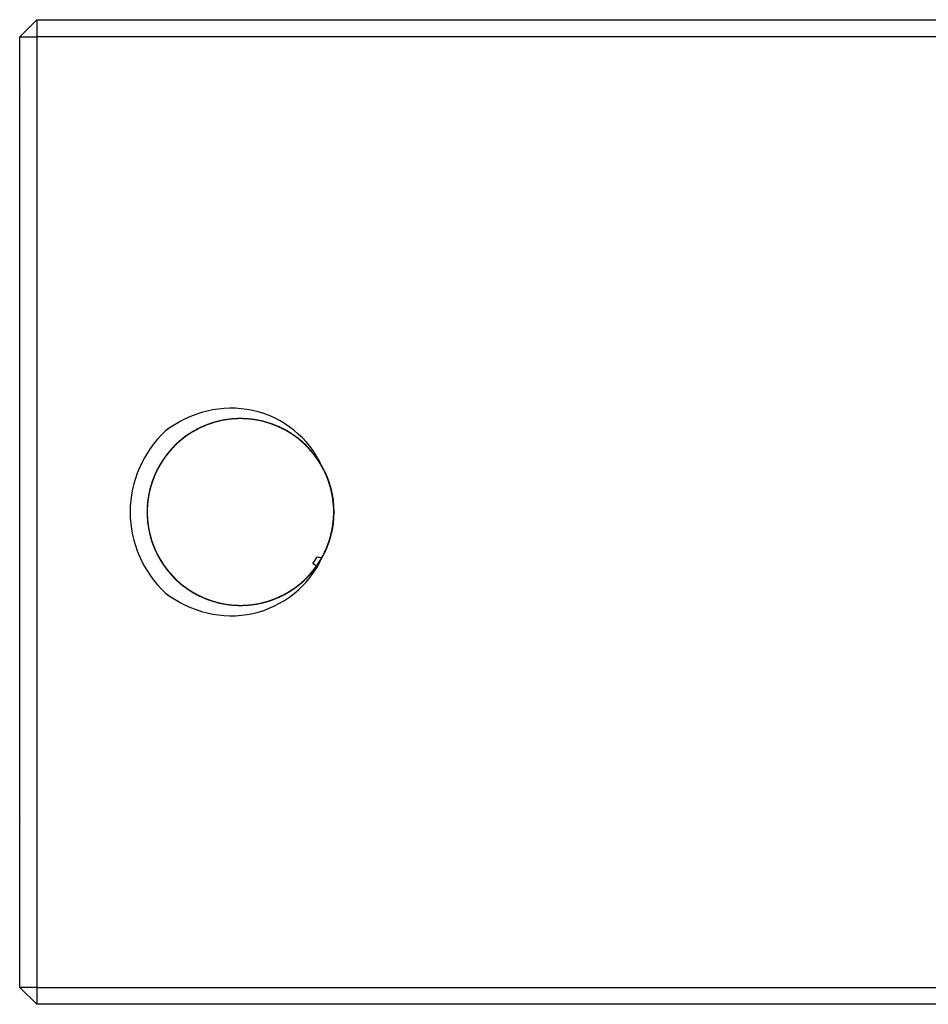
# Model space of a CAD drawing. Header units: inches. Extents: x 366 to 847, y 201 to 600.
# Tile 4 of 15: x 482 to 536, y 201 to 259. Entities that reach past the tile are written whole.
import ezdxf

# ---------------------------------------------------------------- set-up
doc = ezdxf.new("R2010")
doc.units = ezdxf.units.IN
doc.header["$MEASUREMENT"] = 0
doc.layers.add('1', color=7, linetype='Continuous', true_color=0xffffff)

msp = doc.modelspace()

# ---------------------------------------------------------------- linework, layer by layer
at = {"layer": '1', "color": 27}
for p, q in [((482.042, 258.123), (483.042, 259.123)), ((483.042, 259.123), (483.042, 258.123)), ((483.042, 259.123), (588.042, 259.123)), ((482.042, 258.123), (483.042, 258.123)), ((482.042, 202.123), (482.042, 258.123)), ((588.042, 258.123), (483.042, 258.123)), ((483.042, 258.123), (483.042, 202.123)), ((499.525, 226.937), (499.315, 227.086)), ((483.042, 202.123), (482.042, 202.123)), ((483.042, 201.123), (482.042, 202.123)), ((483.042, 202.123), (588.042, 202.123)), ((483.042, 202.123), (483.042, 201.123)), ((588.042, 201.123), (483.042, 201.123))]:
    msp.add_line(p, q, dxfattribs=at)
msp.add_arc((495.042, 230.123), 6.5, 132.74889, 227.25111, dxfattribs=at)
at = {"layer": '1', "color": 27, "extrusion": (0, 0, -1)}
msp.add_arc((-495.042, 230.123), 5.5, 150.71911, 209.19908, dxfattribs=at)
at = {"layer": '1', "color": 27}
for points, degree in [([(482.042, 254.923), (482.031, 254.904)], 1), ([(499.315, 227.086), (499.404, 227.213), (499.488, 227.344), (499.566, 227.478)], 3), ([(499.566, 227.478), (499.657, 227.462), (499.748, 227.447), (499.839, 227.433)], 3), ([(482.042, 211.923), (482.031, 211.904)], 1)]:
    msp.add_open_spline(points, degree=degree, dxfattribs=at)
for points, knots in [([(499.839, 232.813), (499.121, 234.474), (497.521, 235.719), (493.991, 236.489), (492.069, 236.013), (490.63, 234.897)], [0, 0, 0, 0, 0.5, 0.5, 1, 1, 1, 1]), ([(499.839, 227.433), (500.062, 227.83), (500.231, 228.245), (500.378, 228.787), (500.405, 228.896), (500.45, 229.117), (500.47, 229.23), (500.518, 229.565), (500.536, 229.789), (500.545, 230.237), (500.536, 230.461), (500.49, 230.909), (500.453, 231.134), (500.302, 231.793), (500.149, 232.214), (499.893, 232.717), (499.839, 232.817), (499.724, 233.012), (499.664, 233.107), (499.475, 233.387), (499.339, 233.564), (499.044, 233.903), (498.887, 234.063), (498.549, 234.367), (498.372, 234.507), (498.004, 234.763), (497.813, 234.88), (497.516, 235.037), (497.415, 235.087), (497.209, 235.18), (497.104, 235.224), (496.575, 235.425), (496.14, 235.532), (495.469, 235.611), (495.241, 235.624), (494.791, 235.622), (494.343, 235.593), (493.902, 235.509), (493.574, 235.425), (493.465, 235.394), (493.249, 235.324), (493.143, 235.286), (492.62, 235.082), (492.225, 234.869), (491.67, 234.475), (491.495, 234.333), (491.164, 234.03), (491.008, 233.869), (490.79, 233.613), (490.719, 233.526), (490.583, 233.345), (490.517, 233.252), (490.33, 232.969), (490.218, 232.775), (490.018, 232.374), (489.931, 232.167), (489.781, 231.743), (489.718, 231.523), (489.573, 230.863), (489.531, 230.417), (489.548, 229.852), (489.554, 229.739), (489.575, 229.513), (489.589, 229.402), (489.64, 229.069), (489.687, 228.85), (489.808, 228.418), (489.882, 228.206), (490.058, 227.787), (490.158, 227.585), (490.381, 227.196), (490.504, 227.008), (490.705, 226.739), (490.776, 226.651), (490.922, 226.478), (490.998, 226.394), (491.39, 225.986), (491.738, 225.704), (492.31, 225.345), (492.51, 225.236), (492.918, 225.045), (493.127, 224.963), (493.553, 224.824), (493.77, 224.768), (494.103, 224.703), (494.215, 224.685), (494.44, 224.655), (494.552, 224.644), (495.112, 224.606), (495.56, 224.629), (496.23, 224.748), (496.449, 224.802), (496.878, 224.934), (497.087, 225.013), (497.394, 225.151), (497.496, 225.2), (497.696, 225.305), (497.795, 225.361), (498.085, 225.536), (498.27, 225.665), (498.622, 225.942), (498.789, 226.091), (499.106, 226.411), (499.256, 226.582), (499.67, 227.117), (499.898, 227.502), (500.125, 228.019), (500.167, 228.125), (500.245, 228.337), (500.281, 228.444), (500.377, 228.768), (500.428, 228.986), (500.503, 229.428), (500.526, 229.651), (500.547, 230.105), (500.543, 230.331), (500.508, 230.778), (500.477, 230.999), (500.409, 231.329), (500.384, 231.439), (500.325, 231.657), (500.292, 231.766), (500.112, 232.302), (499.919, 232.706), (499.555, 233.275), (499.421, 233.459), (499.133, 233.807), (498.979, 233.97), (498.654, 234.278), (498.481, 234.421), (498.209, 234.622), (498.115, 234.686), (497.925, 234.809), (497.828, 234.867), (497.338, 235.142), (496.923, 235.312), (496.376, 235.46), (496.266, 235.487), (496.045, 235.532), (495.934, 235.552), (495.601, 235.6), (495.378, 235.618), (495.041, 235.625), (494.929, 235.623), (494.703, 235.614), (494.59, 235.606), (494.252, 235.571), (494.03, 235.534), (493.594, 235.434), (493.379, 235.371), (493.062, 235.256), (492.957, 235.214), (492.749, 235.124), (492.646, 235.075), (492.144, 234.82), (491.772, 234.569), (491.347, 234.199), (491.263, 234.121), (491.102, 233.962), (491.024, 233.881), (490.799, 233.63), (490.66, 233.454), (490.403, 233.087), (490.286, 232.895), (490.127, 232.594), (490.077, 232.492), (489.984, 232.287), (489.941, 232.183), (489.822, 231.869), (489.755, 231.655), (489.674, 231.328), (489.651, 231.218), (489.611, 230.996), (489.594, 230.883), (489.527, 230.321), (489.529, 229.873), (489.601, 229.315), (489.618, 229.204), (489.661, 228.981), (489.686, 228.871), (489.769, 228.543), (489.907, 228.116), (490.095, 227.709), (490.256, 227.411), (490.313, 227.312), (490.433, 227.12), (490.496, 227.026), (490.822, 226.568), (491.124, 226.237), (491.554, 225.869), (491.643, 225.798), (491.823, 225.662), (491.915, 225.598), (492.196, 225.412), (492.39, 225.3), (492.691, 225.15), (492.793, 225.103), (493.001, 225.015), (493.107, 224.974), (493.427, 224.861), (493.644, 224.8), (494.081, 224.703), (494.303, 224.669), (494.638, 224.637), (494.751, 224.63), (494.978, 224.623), (495.091, 224.623), (495.655, 224.639), (496.098, 224.707), (496.64, 224.86), (496.749, 224.894), (496.963, 224.968), (497.068, 225.009), (497.379, 225.14), (497.58, 225.239), (497.969, 225.461), (498.157, 225.585), (498.429, 225.788), (498.518, 225.859), (498.69, 226.005), (498.773, 226.081), (499.016, 226.314), (499.167, 226.479), (499.38, 226.74), (499.448, 226.829), (499.579, 227.013), (499.642, 227.107), (499.943, 227.587), (500.133, 227.993), (500.307, 228.528), (500.338, 228.636), (500.395, 228.855), (500.42, 228.966), (500.485, 229.298), (500.514, 229.521), (500.544, 229.968), (500.546, 230.192), (500.528, 230.53), (500.519, 230.643), (500.493, 230.868), (500.476, 230.98), (500.377, 231.533), (500.246, 231.961), (500.014, 232.478), (499.964, 232.58), (499.859, 232.78), (499.804, 232.878), (499.629, 233.166), (499.502, 233.35), (499.294, 233.614), (499.222, 233.7), (499.071, 233.869), (498.993, 233.951), (498.752, 234.19), (498.582, 234.339), (498.228, 234.612), (498.043, 234.738), (497.753, 234.91), (497.654, 234.965), (497.452, 235.068), (497.35, 235.117), (496.833, 235.343), (496.404, 235.471), (495.848, 235.565), (495.735, 235.581), (495.51, 235.605), (495.397, 235.613), (495.06, 235.628), (494.836, 235.624), (494.389, 235.589), (494.167, 235.558), (493.834, 235.49), (493.723, 235.464), (493.505, 235.406), (493.398, 235.373), (493.079, 235.266), (492.871, 235.182), (492.568, 235.037), (492.468, 234.985), (492.271, 234.875), (492.173, 234.817), (491.696, 234.512), (491.351, 234.225), (490.965, 233.817), (490.89, 233.732), (490.745, 233.559), (490.675, 233.469), (490.475, 233.196), (490.232, 232.819), (490.037, 232.415), (489.909, 232.102), (489.869, 231.995), (489.796, 231.781), (489.764, 231.673), (489.616, 231.13), (489.552, 230.686), (489.541, 230.12), (489.542, 230.007), (489.552, 229.781), (489.56, 229.669), (489.594, 229.334), (489.631, 229.113), (489.706, 228.785), (489.735, 228.677), (489.798, 228.46), (489.834, 228.353), (489.95, 228.033), (490.04, 227.827), (490.243, 227.427), (490.357, 227.234), (490.545, 226.955), (490.611, 226.863), (490.749, 226.684), (490.821, 226.596), (491.192, 226.17), (491.525, 225.871), (492.08, 225.484), (492.275, 225.365), (492.673, 225.155), (492.877, 225.063), (493.295, 224.903), (493.51, 224.836), (493.84, 224.755), (493.951, 224.732), (494.173, 224.691), (494.285, 224.675), (494.619, 224.635), (494.843, 224.623), (495.291, 224.625), (495.516, 224.639), (496.191, 224.726), (496.625, 224.837), (497.149, 225.042), (497.252, 225.086), (497.458, 225.181), (497.559, 225.232), (497.857, 225.393), (498.238, 225.631), (498.587, 225.912), (498.92, 226.217), (499.079, 226.381), (499.517, 226.894), (499.764, 227.268), (500.016, 227.774), (500.064, 227.877), (500.152, 228.086), (500.192, 228.19), (500.304, 228.508), (500.366, 228.723), (500.462, 229.162), (500.497, 229.385), (500.539, 229.837), (500.546, 230.062), (500.533, 230.509), (500.513, 230.733), (500.462, 231.066), (500.442, 231.176), (500.394, 231.398), (500.366, 231.508), (500.213, 232.051), (500.039, 232.464), (499.704, 233.051), (499.578, 233.242), (499.308, 233.602), (499.163, 233.773), (498.853, 234.096), (498.687, 234.248), (498.424, 234.462), (498.334, 234.531), (498.15, 234.663), (498.056, 234.725), (497.771, 234.904), (497.574, 235.011), (497.168, 235.201), (496.958, 235.284), (496.311, 235.494), (495.87, 235.579), (495.31, 235.618), (495.198, 235.622), (494.971, 235.624), (494.858, 235.622), (494.519, 235.603), (494.296, 235.577), (493.855, 235.499), (493.637, 235.446), (493.207, 235.313), (492.993, 235.233), (492.377, 234.956), (491.994, 234.724), (491.55, 234.374), (491.462, 234.301), (491.294, 234.15), (491.212, 234.073), (490.975, 233.833), (490.828, 233.665), (490.554, 233.31), (490.427, 233.124), (490.195, 232.733), (490.093, 232.533), (489.913, 232.122), (489.836, 231.912), (489.74, 231.589), (489.711, 231.48), (489.66, 231.26), (489.637, 231.148), (489.543, 230.591), (489.524, 230.143), (489.576, 229.47), (489.608, 229.244), (489.698, 228.802), (489.757, 228.586), (489.899, 228.161), (489.983, 227.953), (490.13, 227.647), (490.182, 227.546), (490.292, 227.349), (490.35, 227.252), (490.653, 226.779), (490.938, 226.433), (491.599, 225.81), (491.961, 225.545), (492.451, 225.271), (492.55, 225.219), (492.754, 225.121), (492.858, 225.074), (493.172, 224.946), (493.385, 224.874), (493.817, 224.757), (494.037, 224.711), (494.483, 224.647), (494.71, 224.629), (495.386, 224.616), (495.831, 224.662), (496.382, 224.788), (496.492, 224.817), (496.709, 224.881), (496.816, 224.916), (497.132, 225.031), (497.338, 225.12), (497.737, 225.324), (497.931, 225.438), (498.308, 225.692), (498.486, 225.83), (498.824, 226.124), (498.984, 226.281), (499.209, 226.532), (499.282, 226.618), (499.422, 226.795), (499.49, 226.886), (499.813, 227.35), (500.022, 227.746), (500.263, 228.378), (500.33, 228.596), (500.438, 229.033), (500.517, 229.474), (500.543, 229.923), (500.542, 230.262), (500.537, 230.376), (500.522, 230.601), (500.512, 230.713), (500.44, 231.27), (500.329, 231.705), (499.999, 232.55), (499.785, 232.945), (499.459, 233.402), (499.391, 233.492), (499.249, 233.668), (499.175, 233.754), (498.946, 234.004), (498.784, 234.16), (498.444, 234.451), (498.265, 234.586), (497.889, 234.835), (497.691, 234.949), (497.086, 235.249), (496.664, 235.398), (496.112, 235.52), (496, 235.541), (495.777, 235.575), (495.665, 235.589), (495.329, 235.621), (495.105, 235.628), (494.657, 235.615), (494.433, 235.594), (493.984, 235.526), (493.764, 235.478), (493.333, 235.356), (493.121, 235.282), (492.811, 235.152), (492.708, 235.105), (492.506, 235.005), (492.405, 234.951), (491.914, 234.67), (491.556, 234.401), (491.069, 233.933), (490.915, 233.765), (490.63, 233.416), (490.37, 233.051), (490.155, 232.657), (490.012, 232.35), (489.967, 232.245), (489.884, 232.035), (489.846, 231.929), (489.672, 231.394), (489.586, 230.954), (489.539, 230.275), (489.538, 230.049), (489.562, 229.602), (489.588, 229.379), (489.647, 229.048), (489.67, 228.938), (489.723, 228.718), (489.754, 228.608), (489.854, 228.284), (489.933, 228.074), (490.117, 227.665), (490.221, 227.467), (490.454, 227.082), (490.584, 226.894), (491.003, 226.363), (491.321, 226.048), (491.768, 225.703), (491.86, 225.636), (492.047, 225.509), (492.142, 225.449), (492.432, 225.277), (492.632, 225.175), (493.042, 224.995), (493.254, 224.917), (493.688, 224.788), (493.909, 224.737), (494.351, 224.662), (494.574, 224.639), (494.91, 224.624), (495.022, 224.622), (495.248, 224.626), (495.362, 224.632), (495.926, 224.676), (496.365, 224.766), (497.005, 224.981), (497.216, 225.066), (497.623, 225.261), (497.819, 225.37), (498.196, 225.612), (498.377, 225.744), (498.638, 225.96), (498.723, 226.036), (498.888, 226.19), (498.968, 226.27), (499.353, 226.679), (499.619, 227.04), (499.896, 227.535), (499.948, 227.635), (500.046, 227.838), (500.092, 227.941), (500.219, 228.253), (500.291, 228.465), (500.379, 228.79), (500.405, 228.899), (500.451, 229.12), (500.471, 229.232), (500.519, 229.568), (500.537, 229.792), (500.545, 230.24), (500.536, 230.464), (500.49, 230.912), (500.453, 231.137), (500.301, 231.796), (500.148, 232.217), (499.892, 232.72), (499.837, 232.82), (499.722, 233.015), (499.662, 233.11), (499.473, 233.389), (499.337, 233.567), (499.042, 233.905), (498.884, 234.065), (498.631, 234.292), (498.545, 234.366), (498.368, 234.505), (498.278, 234.572), (498.002, 234.765), (497.81, 234.881), (497.513, 235.039), (497.412, 235.088), (497.206, 235.181), (497.101, 235.225), (496.572, 235.426), (496.137, 235.532), (495.578, 235.598), (495.466, 235.608), (495.239, 235.621), (495.126, 235.624), (494.788, 235.622), (494.34, 235.592), (493.899, 235.508), (493.571, 235.424), (493.462, 235.393), (493.247, 235.323), (493.14, 235.285), (492.617, 235.08), (492.223, 234.868), (491.761, 234.539), (491.67, 234.47), (491.495, 234.328), (491.41, 234.255), (491.162, 234.028), (491.006, 233.867), (490.788, 233.611), (490.717, 233.523), (490.581, 233.343), (490.516, 233.25), (490.329, 232.967), (490.216, 232.772), (490.017, 232.371), (489.93, 232.164), (489.818, 231.846), (489.783, 231.739), (489.721, 231.521), (489.694, 231.41), (489.573, 230.859), (489.531, 230.413), (489.548, 229.85), (489.555, 229.736), (489.575, 229.511), (489.589, 229.399), (489.64, 229.065), (489.688, 228.846), (489.809, 228.415), (489.883, 228.203), (490.015, 227.89), (490.062, 227.786), (490.162, 227.584), (490.215, 227.485), (490.383, 227.193), (490.506, 227.006), (490.707, 226.736), (490.777, 226.648), (490.924, 226.476), (491, 226.392), (491.392, 225.984), (491.74, 225.702), (492.217, 225.403), (492.314, 225.346), (492.513, 225.238), (492.615, 225.187), (492.921, 225.044), (493.339, 224.88), (493.773, 224.767), (494.105, 224.703), (494.218, 224.684), (494.442, 224.655), (494.555, 224.644), (495.116, 224.606), (495.563, 224.629), (496.12, 224.729), (496.232, 224.752), (496.451, 224.806), (496.559, 224.836), (496.881, 224.935), (497.09, 225.014), (497.397, 225.152), (497.498, 225.201), (497.698, 225.306), (497.797, 225.362), (498.088, 225.538), (498.272, 225.666), (498.624, 225.944), (498.791, 226.093), (499.029, 226.333), (499.106, 226.415), (499.255, 226.586), (499.327, 226.673), (499.672, 227.12), (499.9, 227.505), (500.126, 228.022), (500.168, 228.127), (500.246, 228.34), (500.282, 228.447), (500.378, 228.771), (500.428, 228.989), (500.503, 229.431), (500.527, 229.654), (500.542, 229.994), (500.543, 230.108), (500.539, 230.333), (500.534, 230.445), (500.507, 230.781), (500.476, 231.003), (500.409, 231.332), (500.383, 231.442), (500.324, 231.659), (500.292, 231.768), (500.111, 232.305), (499.917, 232.709), (499.614, 233.183), (499.551, 233.276), (499.417, 233.459), (499.347, 233.548), (499.131, 233.809), (498.977, 233.973), (498.651, 234.28), (498.479, 234.423), (498.206, 234.623), (498.113, 234.688), (497.922, 234.81), (497.825, 234.869), (497.335, 235.143), (496.92, 235.313), (496.374, 235.461), (496.263, 235.487), (496.042, 235.533), (495.931, 235.552), (495.598, 235.6), (495.375, 235.618), (495.038, 235.625), (494.926, 235.623), (494.701, 235.614), (494.587, 235.606), (494.249, 235.571), (494.027, 235.534), (493.591, 235.433), (493.376, 235.37), (493.059, 235.255), (492.954, 235.213), (492.747, 235.123), (492.644, 235.074), (492.141, 234.818), (491.77, 234.567), (491.26, 234.123), (491.097, 233.962), (490.797, 233.627), (490.658, 233.452), (490.402, 233.084), (490.285, 232.892), (490.126, 232.592), (490.076, 232.49), (489.983, 232.284), (489.94, 232.18), (489.82, 231.866), (489.754, 231.652), (489.647, 231.216), (489.607, 230.994), (489.527, 230.318), (489.53, 229.87), (489.601, 229.312), (489.619, 229.201), (489.661, 228.979), (489.686, 228.868), (489.77, 228.54), (489.908, 228.113), (490.097, 227.706), (490.311, 227.309), (490.432, 227.115), (490.824, 226.566), (491.126, 226.235), (491.556, 225.868), (491.645, 225.796), (491.826, 225.661), (491.918, 225.596), (492.198, 225.41), (492.392, 225.299), (492.794, 225.099), (493.002, 225.011), (493.43, 224.86), (493.647, 224.799), (494.084, 224.703), (494.306, 224.668), (494.641, 224.637), (494.754, 224.63), (494.98, 224.623), (495.094, 224.623), (495.658, 224.639), (496.101, 224.708), (496.752, 224.891), (496.967, 224.966), (497.382, 225.141), (497.583, 225.24), (497.971, 225.463), (498.159, 225.586), (498.431, 225.79), (498.52, 225.861), (498.692, 226.007), (498.775, 226.083), (499.018, 226.316), (499.169, 226.481), (499.452, 226.829), (499.584, 227.013), (499.945, 227.59), (500.134, 227.996), (500.308, 228.53), (500.339, 228.639), (500.396, 228.858), (500.421, 228.969), (500.485, 229.301), (500.514, 229.524), (500.545, 229.971), (500.546, 230.195), (500.522, 230.645), (500.496, 230.872), (500.377, 231.536), (500.245, 231.964), (500.013, 232.48), (499.963, 232.583), (499.858, 232.783), (499.802, 232.881), (499.628, 233.169), (499.5, 233.353), (499.222, 233.705), (499.072, 233.873), (498.749, 234.192), (498.58, 234.341), (498.225, 234.614), (498.04, 234.74), (497.75, 234.912), (497.651, 234.966), (497.45, 235.07), (497.347, 235.118), (496.83, 235.344), (496.4, 235.472), (495.734, 235.584), (495.507, 235.608), (495.057, 235.628), (494.833, 235.624), (494.386, 235.589), (494.164, 235.558), (493.831, 235.49), (493.721, 235.464), (493.502, 235.405), (493.395, 235.372), (492.863, 235.193), (492.458, 235), (491.693, 234.51), (491.348, 234.223), (490.963, 233.815), (490.888, 233.73), (490.744, 233.557), (490.674, 233.467), (490.473, 233.194), (490.352, 233.005), (490.133, 232.614), (490.036, 232.412), (489.865, 231.995), (489.792, 231.779), (489.616, 231.126), (489.552, 230.683), (489.541, 230.118), (489.542, 230.004), (489.552, 229.778), (489.56, 229.666), (489.595, 229.331), (489.632, 229.11), (489.732, 228.673), (489.796, 228.457), (489.951, 228.03), (490.041, 227.824), (490.245, 227.424), (490.358, 227.231), (490.547, 226.952), (490.613, 226.861), (490.751, 226.682), (490.823, 226.594), (491.194, 226.168), (491.528, 225.869), (492.082, 225.482), (492.277, 225.364), (492.675, 225.154), (492.88, 225.061), (493.298, 224.902), (493.513, 224.835), (493.842, 224.755), (493.954, 224.731), (494.176, 224.691), (494.288, 224.674), (494.845, 224.609), (495.294, 224.61), (496.194, 224.726), (496.629, 224.838), (497.151, 225.043), (497.255, 225.087), (497.46, 225.182), (497.562, 225.233), (497.86, 225.395), (498.051, 225.514), (498.415, 225.774), (498.59, 225.915), (498.922, 226.219), (499.08, 226.383), (499.519, 226.897), (499.766, 227.271), (500.017, 227.776), (500.065, 227.88), (500.153, 228.088), (500.194, 228.193), (500.305, 228.511), (500.366, 228.727), (500.463, 229.165), (500.497, 229.387), (500.539, 229.839), (500.546, 230.065), (500.533, 230.513), (500.513, 230.736), (500.461, 231.069), (500.441, 231.179), (500.393, 231.4), (500.366, 231.51), (500.212, 232.055), (500.038, 232.467), (499.702, 233.053), (499.577, 233.244), (499.306, 233.605), (499.161, 233.775), (498.85, 234.098), (498.685, 234.25), (498.422, 234.464), (498.332, 234.533), (498.148, 234.664), (498.054, 234.727), (497.578, 235.025), (497.172, 235.215), (496.524, 235.425), (496.306, 235.481), (495.865, 235.566), (495.643, 235.595), (495.307, 235.618), (495.195, 235.622), (494.969, 235.624), (494.855, 235.621), (494.516, 235.603), (494.293, 235.577), (493.852, 235.498), (493.634, 235.445), (493.204, 235.312), (492.991, 235.232), (492.374, 234.954), (491.991, 234.722), (491.548, 234.372), (491.461, 234.299), (491.292, 234.148), (491.21, 234.07), (490.973, 233.831), (490.826, 233.662), (490.552, 233.308), (490.425, 233.121), (490.194, 232.731), (490.091, 232.53), (489.912, 232.119), (489.835, 231.909), (489.739, 231.586), (489.71, 231.477), (489.659, 231.257), (489.637, 231.145), (489.543, 230.587), (489.524, 230.14), (489.577, 229.467), (489.609, 229.241), (489.699, 228.799), (489.816, 228.366), (489.985, 227.95), (490.131, 227.645), (490.183, 227.544), (490.293, 227.346), (490.351, 227.249), (490.655, 226.776), (490.94, 226.431), (491.436, 225.965), (491.61, 225.82), (491.971, 225.555), (492.16, 225.434), (492.453, 225.27), (492.553, 225.218), (492.757, 225.12), (492.86, 225.073), (493.175, 224.945), (493.388, 224.873), (493.82, 224.756), (494.04, 224.711), (494.485, 224.647), (494.713, 224.629), (495.389, 224.616), (495.834, 224.662), (496.384, 224.789), (496.495, 224.817), (496.712, 224.882), (496.819, 224.917), (497.135, 225.032), (497.341, 225.122), (497.74, 225.325), (497.934, 225.44), (498.216, 225.63), (498.308, 225.696), (498.486, 225.834), (498.573, 225.905), (498.827, 226.126), (498.986, 226.284), (499.211, 226.534), (499.284, 226.62), (499.424, 226.797), (499.492, 226.888), (499.815, 227.353), (500.024, 227.749), (500.223, 228.275), (500.26, 228.382), (500.328, 228.598), (500.358, 228.708), (500.438, 229.036), (500.518, 229.478), (500.543, 229.926), (500.541, 230.265), (500.537, 230.378), (500.522, 230.604), (500.511, 230.716), (500.439, 231.274), (500.328, 231.708), (500.122, 232.235), (500.077, 232.34), (499.982, 232.544), (499.931, 232.645), (499.771, 232.941), (499.653, 233.131), (499.457, 233.405), (499.389, 233.494), (499.247, 233.67), (499.173, 233.756), (498.944, 234.007), (498.782, 234.163), (498.441, 234.453), (498.262, 234.588), (497.981, 234.774), (497.885, 234.833), (497.688, 234.946), (497.588, 235), (497.083, 235.251), (496.661, 235.399), (496.109, 235.52), (495.998, 235.541), (495.774, 235.576), (495.662, 235.59), (495.326, 235.621), (495.102, 235.628), (494.654, 235.614), (494.43, 235.594), (494.094, 235.542), (493.983, 235.522), (493.762, 235.474), (493.653, 235.446), (493.329, 235.355), (493.118, 235.281), (492.808, 235.15), (492.706, 235.104), (492.503, 235.004), (492.403, 234.95), (491.912, 234.668), (491.553, 234.399), (491.148, 234.009), (491.069, 233.929), (490.916, 233.762), (490.842, 233.676), (490.629, 233.413), (490.368, 233.048), (490.154, 232.654), (490.01, 232.347), (489.966, 232.243), (489.883, 232.032), (489.845, 231.926), (489.671, 231.391), (489.586, 230.951), (489.547, 230.386), (489.543, 230.272), (489.541, 230.047), (489.544, 229.934), (489.563, 229.598), (489.589, 229.376), (489.648, 229.045), (489.671, 228.935), (489.724, 228.715), (489.754, 228.606), (489.855, 228.281), (489.934, 228.071), (490.118, 227.662), (490.223, 227.464), (490.397, 227.176), (490.459, 227.081), (490.588, 226.895), (490.656, 226.803), (491.005, 226.361), (491.324, 226.046), (491.77, 225.701), (491.862, 225.635), (492.05, 225.507), (492.145, 225.447), (492.435, 225.275), (492.635, 225.173), (493.045, 224.994), (493.256, 224.916), (493.582, 224.82), (493.692, 224.791), (493.912, 224.74), (494.022, 224.718), (494.354, 224.662), (494.577, 224.639), (494.913, 224.624), (495.025, 224.622), (495.251, 224.626), (495.364, 224.632), (495.929, 224.677), (496.368, 224.767), (496.901, 224.946), (497.006, 224.985), (497.216, 225.07), (497.32, 225.116), (497.626, 225.263), (497.821, 225.372), (498.199, 225.614), (498.38, 225.746), (498.64, 225.962), (498.725, 226.037), (498.891, 226.193), (498.97, 226.272), (499.356, 226.682), (499.622, 227.044), (499.843, 227.44)], [0, 0, 0, 0, 0.003906, 0.003906, 0.004883, 0.004883, 0.005859, 0.005859, 0.007812, 0.007812, 0.009766, 0.009766, 0.011719, 0.011719, 0.015625, 0.015625, 0.016602, 0.016602, 0.017578, 0.017578, 0.019531, 0.019531, 0.021484, 0.021484, 0.023437, 0.023437, 0.025391, 0.025391, 0.026367, 0.026367, 0.027344, 0.027344, 0.03125, 0.03125, 0.033203, 0.033203, 0.035156, 0.037109, 0.037109, 0.038086, 0.038086, 0.039062, 0.039062, 0.042969, 0.042969, 0.044922, 0.044922, 0.046875, 0.046875, 0.047852, 0.047852, 0.048828, 0.048828, 0.050781, 0.050781, 0.052734, 0.052734, 0.054687, 0.054687, 0.058594, 0.058594, 0.05957, 0.05957, 0.060547, 0.060547, 0.0625, 0.0625, 0.064453, 0.064453, 0.066406, 0.066406, 0.068359, 0.068359, 0.069336, 0.069336, 0.070312, 0.070312, 0.074219, 0.074219, 0.076172, 0.076172, 0.078125, 0.078125, 0.080078, 0.080078, 0.081055, 0.081055, 0.082031, 0.082031, 0.085937, 0.085937, 0.087891, 0.087891, 0.089844, 0.089844, 0.09082, 0.09082, 0.091797, 0.091797, 0.09375, 0.09375, 0.095703, 0.095703, 0.097656, 0.097656, 0.101562, 0.101562, 0.102539, 0.102539, 0.103516, 0.103516, 0.105469, 0.105469, 0.107422, 0.107422, 0.109375, 0.109375, 0.111328, 0.111328, 0.112305, 0.112305, 0.113281, 0.113281, 0.117187, 0.117187, 0.119141, 0.119141, 0.121094, 0.121094, 0.123047, 0.123047, 0.124023, 0.124023, 0.125, 0.125, 0.128906, 0.128906, 0.129883, 0.129883, 0.130859, 0.130859, 0.132812, 0.132812, 0.133789, 0.133789, 0.134766, 0.134766, 0.136719, 0.136719, 0.138672, 0.138672, 0.139648, 0.139648, 0.140625, 0.140625, 0.144531, 0.144531, 0.145508, 0.145508, 0.146484, 0.146484, 0.148437, 0.148437, 0.150391, 0.150391, 0.151367, 0.151367, 0.152344, 0.152344, 0.154297, 0.154297, 0.155273, 0.155273, 0.15625, 0.15625, 0.160156, 0.160156, 0.161133, 0.161133, 0.162109, 0.162109, 0.164062, 0.166016, 0.166016, 0.166992, 0.166992, 0.167969, 0.167969, 0.171875, 0.171875, 0.172852, 0.172852, 0.173828, 0.173828, 0.175781, 0.175781, 0.176758, 0.176758, 0.177734, 0.177734, 0.179687, 0.179687, 0.181641, 0.181641, 0.182617, 0.182617, 0.183594, 0.183594, 0.1875, 0.1875, 0.188477, 0.188477, 0.189453, 0.189453, 0.191406, 0.191406, 0.193359, 0.193359, 0.194336, 0.194336, 0.195312, 0.195312, 0.197266, 0.197266, 0.198242, 0.198242, 0.199219, 0.199219, 0.203125, 0.203125, 0.204102, 0.204102, 0.205078, 0.205078, 0.207031, 0.207031, 0.208984, 0.208984, 0.209961, 0.209961, 0.210937, 0.210937, 0.214844, 0.214844, 0.21582, 0.21582, 0.216797, 0.216797, 0.21875, 0.21875, 0.219727, 0.219727, 0.220703, 0.220703, 0.222656, 0.222656, 0.224609, 0.224609, 0.225586, 0.225586, 0.226562, 0.226562, 0.230469, 0.230469, 0.231445, 0.231445, 0.232422, 0.232422, 0.234375, 0.234375, 0.236328, 0.236328, 0.237305, 0.237305, 0.238281, 0.238281, 0.240234, 0.240234, 0.241211, 0.241211, 0.242187, 0.242187, 0.246094, 0.246094, 0.24707, 0.24707, 0.248047, 0.248047, 0.25, 0.251953, 0.251953, 0.25293, 0.25293, 0.253906, 0.253906, 0.257812, 0.257812, 0.258789, 0.258789, 0.259766, 0.259766, 0.261719, 0.261719, 0.262695, 0.262695, 0.263672, 0.263672, 0.265625, 0.265625, 0.267578, 0.267578, 0.268555, 0.268555, 0.269531, 0.269531, 0.273437, 0.273437, 0.275391, 0.275391, 0.277344, 0.277344, 0.279297, 0.279297, 0.280273, 0.280273, 0.28125, 0.28125, 0.283203, 0.283203, 0.285156, 0.285156, 0.289062, 0.289062, 0.290039, 0.290039, 0.291016, 0.291016, 0.292969, 0.294922, 0.294922, 0.296875, 0.296875, 0.300781, 0.300781, 0.301758, 0.301758, 0.302734, 0.302734, 0.304687, 0.304687, 0.306641, 0.306641, 0.308594, 0.308594, 0.310547, 0.310547, 0.311523, 0.311523, 0.3125, 0.3125, 0.316406, 0.316406, 0.318359, 0.318359, 0.320312, 0.320312, 0.322266, 0.322266, 0.323242, 0.323242, 0.324219, 0.324219, 0.326172, 0.326172, 0.328125, 0.328125, 0.332031, 0.332031, 0.333008, 0.333008, 0.333984, 0.333984, 0.335937, 0.335937, 0.337891, 0.337891, 0.339844, 0.339844, 0.34375, 0.34375, 0.344727, 0.344727, 0.345703, 0.345703, 0.347656, 0.347656, 0.349609, 0.349609, 0.351562, 0.351562, 0.353516, 0.353516, 0.354492, 0.354492, 0.355469, 0.355469, 0.359375, 0.359375, 0.361328, 0.361328, 0.363281, 0.363281, 0.365234, 0.365234, 0.366211, 0.366211, 0.367187, 0.367187, 0.371094, 0.371094, 0.375, 0.375, 0.375977, 0.375977, 0.376953, 0.376953, 0.378906, 0.378906, 0.380859, 0.380859, 0.382812, 0.382812, 0.386719, 0.386719, 0.387695, 0.387695, 0.388672, 0.388672, 0.390625, 0.390625, 0.392578, 0.392578, 0.394531, 0.394531, 0.396484, 0.396484, 0.397461, 0.397461, 0.398437, 0.398437, 0.402344, 0.402344, 0.404297, 0.404297, 0.40625, 0.408203, 0.408203, 0.40918, 0.40918, 0.410156, 0.410156, 0.414063, 0.414063, 0.417969, 0.417969, 0.418945, 0.418945, 0.419922, 0.419922, 0.421875, 0.421875, 0.423828, 0.423828, 0.425781, 0.425781, 0.429688, 0.429688, 0.430664, 0.430664, 0.431641, 0.431641, 0.433594, 0.433594, 0.435547, 0.435547, 0.4375, 0.4375, 0.439453, 0.439453, 0.44043, 0.44043, 0.441406, 0.441406, 0.445313, 0.445313, 0.447266, 0.447266, 0.449219, 0.451172, 0.451172, 0.452148, 0.452148, 0.453125, 0.453125, 0.457031, 0.457031, 0.458984, 0.458984, 0.460938, 0.460938, 0.461914, 0.461914, 0.462891, 0.462891, 0.464844, 0.464844, 0.466797, 0.466797, 0.46875, 0.46875, 0.472656, 0.472656, 0.473633, 0.473633, 0.474609, 0.474609, 0.476563, 0.476563, 0.478516, 0.478516, 0.480469, 0.480469, 0.482422, 0.482422, 0.483398, 0.483398, 0.484375, 0.484375, 0.488281, 0.488281, 0.490234, 0.490234, 0.492188, 0.492188, 0.494141, 0.494141, 0.495117, 0.495117, 0.496094, 0.496094, 0.5, 0.5, 0.500977, 0.500977, 0.501953, 0.501953, 0.503906, 0.503906, 0.504883, 0.504883, 0.505859, 0.505859, 0.507813, 0.507813, 0.509766, 0.509766, 0.511719, 0.511719, 0.515625, 0.515625, 0.516602, 0.516602, 0.517578, 0.517578, 0.519531, 0.519531, 0.521484, 0.521484, 0.522461, 0.522461, 0.523438, 0.523438, 0.525391, 0.525391, 0.526367, 0.526367, 0.527344, 0.527344, 0.53125, 0.53125, 0.532227, 0.532227, 0.533203, 0.533203, 0.535156, 0.537109, 0.537109, 0.538086, 0.538086, 0.539063, 0.539063, 0.542969, 0.542969, 0.543945, 0.543945, 0.544922, 0.544922, 0.546875, 0.546875, 0.547852, 0.547852, 0.548828, 0.548828, 0.550781, 0.550781, 0.552734, 0.552734, 0.553711, 0.553711, 0.554688, 0.554688, 0.558594, 0.558594, 0.55957, 0.55957, 0.560547, 0.560547, 0.5625, 0.5625, 0.564453, 0.564453, 0.56543, 0.56543, 0.566406, 0.566406, 0.568359, 0.568359, 0.569336, 0.569336, 0.570313, 0.570313, 0.574219, 0.574219, 0.575195, 0.575195, 0.576172, 0.576172, 0.578125, 0.580078, 0.580078, 0.581055, 0.581055, 0.582031, 0.582031, 0.585938, 0.585938, 0.586914, 0.586914, 0.587891, 0.587891, 0.589844, 0.589844, 0.59082, 0.59082, 0.591797, 0.591797, 0.59375, 0.59375, 0.595703, 0.595703, 0.59668, 0.59668, 0.597656, 0.597656, 0.601563, 0.601563, 0.602539, 0.602539, 0.603516, 0.603516, 0.605469, 0.605469, 0.607422, 0.607422, 0.608398, 0.608398, 0.609375, 0.609375, 0.611328, 0.611328, 0.612305, 0.612305, 0.613281, 0.613281, 0.617188, 0.617188, 0.618164, 0.618164, 0.619141, 0.619141, 0.621094, 0.621094, 0.623047, 0.623047, 0.624023, 0.624023, 0.625, 0.625, 0.628906, 0.628906, 0.629883, 0.629883, 0.630859, 0.630859, 0.632813, 0.632813, 0.633789, 0.633789, 0.634766, 0.634766, 0.636719, 0.636719, 0.638672, 0.638672, 0.639648, 0.639648, 0.640625, 0.640625, 0.644531, 0.644531, 0.646484, 0.646484, 0.648438, 0.648438, 0.650391, 0.650391, 0.651367, 0.651367, 0.652344, 0.652344, 0.654297, 0.654297, 0.65625, 0.65625, 0.660156, 0.660156, 0.661133, 0.661133, 0.662109, 0.662109, 0.664063, 0.666016, 0.666016, 0.667969, 0.667969, 0.671875, 0.671875, 0.672852, 0.672852, 0.673828, 0.673828, 0.675781, 0.675781, 0.677734, 0.677734, 0.679688, 0.679688, 0.681641, 0.681641, 0.682617, 0.682617, 0.683594, 0.683594, 0.6875, 0.6875, 0.689453, 0.689453, 0.691406, 0.691406, 0.693359, 0.693359, 0.694336, 0.694336, 0.695313, 0.695313, 0.697266, 0.697266, 0.699219, 0.699219, 0.703125, 0.703125, 0.704102, 0.704102, 0.705078, 0.705078, 0.707031, 0.707031, 0.708984, 0.708984, 0.710938, 0.710938, 0.714844, 0.714844, 0.71582, 0.71582, 0.716797, 0.716797, 0.71875, 0.71875, 0.720703, 0.720703, 0.722656, 0.722656, 0.724609, 0.724609, 0.725586, 0.725586, 0.726563, 0.726563, 0.730469, 0.730469, 0.732422, 0.732422, 0.734375, 0.734375, 0.736328, 0.736328, 0.737305, 0.737305, 0.738281, 0.738281, 0.742187, 0.742187, 0.746094, 0.746094, 0.74707, 0.74707, 0.748047, 0.748047, 0.75, 0.75, 0.751953, 0.751953, 0.753906, 0.753906, 0.757812, 0.757812, 0.758789, 0.758789, 0.759766, 0.759766, 0.761719, 0.761719, 0.763672, 0.763672, 0.765625, 0.765625, 0.767578, 0.767578, 0.768555, 0.768555, 0.769531, 0.769531, 0.773437, 0.773437, 0.775391, 0.775391, 0.777344, 0.777344, 0.779297, 0.779297, 0.780273, 0.780273, 0.78125, 0.78125, 0.785156, 0.785156, 0.789062, 0.789062, 0.790039, 0.790039, 0.791016, 0.791016, 0.792969, 0.792969, 0.794922, 0.794922, 0.796875, 0.796875, 0.800781, 0.800781, 0.801758, 0.801758, 0.802734, 0.802734, 0.804687, 0.804687, 0.806641, 0.806641, 0.808594, 0.808594, 0.810547, 0.810547, 0.811523, 0.811523, 0.8125, 0.8125, 0.816406, 0.816406, 0.818359, 0.818359, 0.820312, 0.820312, 0.822266, 0.822266, 0.823242, 0.823242, 0.824219, 0.824219, 0.828125, 0.828125, 0.830078, 0.830078, 0.832031, 0.832031, 0.833008, 0.833008, 0.833984, 0.833984, 0.835937, 0.835937, 0.837891, 0.837891, 0.839844, 0.839844, 0.84375, 0.84375, 0.844727, 0.844727, 0.845703, 0.845703, 0.847656, 0.847656, 0.849609, 0.849609, 0.851562, 0.851562, 0.853516, 0.853516, 0.854492, 0.854492, 0.855469, 0.855469, 0.859375, 0.859375, 0.861328, 0.861328, 0.863281, 0.865234, 0.865234, 0.866211, 0.866211, 0.867187, 0.867187, 0.871094, 0.871094, 0.873047, 0.873047, 0.875, 0.875, 0.875977, 0.875977, 0.876953, 0.876953, 0.878906, 0.878906, 0.880859, 0.880859, 0.882812, 0.882812, 0.886719, 0.886719, 0.887695, 0.887695, 0.888672, 0.888672, 0.890625, 0.890625, 0.892578, 0.892578, 0.893555, 0.893555, 0.894531, 0.894531, 0.896484, 0.896484, 0.897461, 0.897461, 0.898437, 0.898437, 0.902344, 0.902344, 0.90332, 0.90332, 0.904297, 0.904297, 0.90625, 0.908203, 0.908203, 0.90918, 0.90918, 0.910156, 0.910156, 0.914062, 0.914062, 0.915039, 0.915039, 0.916016, 0.916016, 0.917969, 0.917969, 0.918945, 0.918945, 0.919922, 0.919922, 0.921875, 0.921875, 0.923828, 0.923828, 0.924805, 0.924805, 0.925781, 0.925781, 0.929687, 0.929687, 0.930664, 0.930664, 0.931641, 0.931641, 0.933594, 0.933594, 0.935547, 0.935547, 0.936523, 0.936523, 0.9375, 0.9375, 0.939453, 0.939453, 0.94043, 0.94043, 0.941406, 0.941406, 0.945312, 0.945312, 0.946289, 0.946289, 0.947266, 0.947266, 0.949219, 0.951172, 0.951172, 0.952148, 0.952148, 0.953125, 0.953125, 0.957031, 0.957031, 0.958008, 0.958008, 0.958984, 0.958984, 0.960937, 0.960937, 0.961914, 0.961914, 0.962891, 0.962891, 0.964844, 0.964844, 0.966797, 0.966797, 0.967773, 0.967773, 0.96875, 0.96875, 0.972656, 0.972656, 0.973633, 0.973633, 0.974609, 0.974609, 0.976562, 0.976562, 0.978516, 0.978516, 0.979492, 0.979492, 0.980469, 0.980469, 0.982422, 0.982422, 0.983398, 0.983398, 0.984375, 0.984375, 0.988281, 0.988281, 0.989258, 0.989258, 0.990234, 0.990234, 0.992187, 0.992187, 0.994141, 0.994141, 0.995117, 0.995117, 0.996094, 0.996094, 1, 1, 1, 1]), ([(490.63, 225.35), (492.072, 224.232), (493.998, 223.758), (497.528, 224.531), (499.127, 225.778), (499.843, 227.44)], [0, 0, 0, 0, 0.5, 0.5, 1, 1, 1, 1])]:
    msp.add_open_spline(points, degree=3, knots=knots, dxfattribs=at)

doc.saveas('drawing.dxf')
